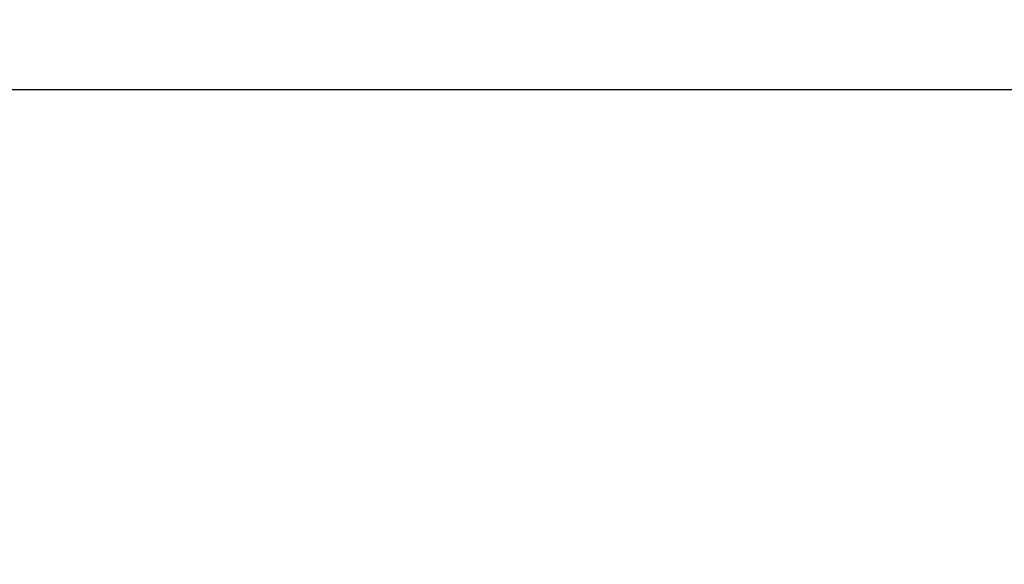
# Model space of a CAD drawing. Header units: inches. Extents: x 0 to 34, y 0 to 22.
# Tile 38 of 83: x 22.1 to 23.9, y 8 to 9. Entities that reach past the tile are written whole.
import ezdxf

# ---------------------------------------------------------------- set-up
doc = ezdxf.new("R2010")
doc.units = ezdxf.units.IN
doc.header["$LTSCALE"] = 1.87
doc.header["$MEASUREMENT"] = 0
doc.layers.get('0').update_dxf_attribs({"linetype": 'CONTINUOUS'})
doc.layers.add('DIMENSIONS', color=7, linetype='CONTINUOUS')
doc.styles.get("Standard").update_dxf_attribs({"font": 'txt', "width": 0.8})
doc.dimstyles.new('DIMSTYLE_1', dxfattribs={"dimtxt": 0.125, "dimasz": 0.18, "dimexe": 0.18, "dimexo": 0.0625, "dimgap": 0.09, "dimtad": 0, "dimtih": 1, "dimtoh": 1, "dimdec": 3, "dimzin": 4, "dimdsep": 46, "dimtxsty": 'STANDARD', "dimblk": '_FILLED', "dimblk1": '_FILLED', "dimblk2": '_FILLED', "dimcen": 0.09, "dimadec": 0, "dimazin": 0, "dimtp": 0.01, "dimtm": 0.01, "dimtfac": 1, "dimtdec": 3, "dimtofl": 0, "dimtmove": 0, "dimatfit": 3, "dimldrblk": '_FILLED', "dimfxl": 1, "dimtolj": 1, "dimtzin": 4, "dimarcsym": 0})

# ---------------------------------------------------------------- blocks, each defined once
blk = doc.blocks.new('_FILLED')
at = {"color": 0, "linetype": 'BYBLOCK'}
blk.add_solid([(0, 0), (-1, 0.1736), (-1, -0.1736)], dxfattribs=at)
blk = doc.blocks.new('*D23')
at = {"layer": 'DIMENSIONS', "color": 2, "linetype": 'CONTINUOUS'}
for p, q in [((20.9508, 6.976), (20.9508, 8.9558)), ((28.8315, 6.3265), (28.8315, 8.9558)), ((20.9508, 8.8308), (24.2245, 8.8308)), ((28.8315, 8.8308), (25.7745, 8.8308))]:
    blk.add_line(p, q, dxfattribs=at)
at = {"layer": 'DIMENSIONS', "color": 2, "linetype": 'CONTINUOUS', "xscale": 0.18, "yscale": 0.18, "zscale": 0.18, "rotation": 180}
blk.add_blockref('_FILLED', (20.9508, 8.8308), dxfattribs=at)
at = {"layer": 'DIMENSIONS', "color": 2, "linetype": 'CONTINUOUS', "xscale": 0.18, "yscale": 0.18, "zscale": 0.18}
blk.add_blockref('_FILLED', (28.8315, 8.8308), dxfattribs=at)
at = {"layer": 'DIMENSIONS', "color": 2, "linetype": 'CONTINUOUS', "width": 0.8}
for s, p in [('[', (24.912, 8.7683)), ('200.17', (25.012, 8.7683)), (']', (25.612, 8.7683)), ('7.881', (24.287, 8.7683))]:
    blk.add_text(s, height=0.125, dxfattribs=at).set_placement(p)

msp = doc.modelspace()

# ---------------------------------------------------------------- dimensions: what is measured, and where the dimension line sits
at = {"layer": 'DIMENSIONS', "color": 2, "linetype": 'CONTINUOUS'}
dim = msp.add_linear_dim(base=(28.8315, 8.8308), p1=(20.9508, 6.976), p2=(28.8315, 6.3265), dimstyle='DIMSTYLE_1', dxfattribs=at)
dim.commit()
dim.dimension.update_dxf_attribs({"geometry": '*D23', "text_midpoint": (24.9995, 8.8308), "dimtype": 160})

doc.saveas('drawing.dxf')
